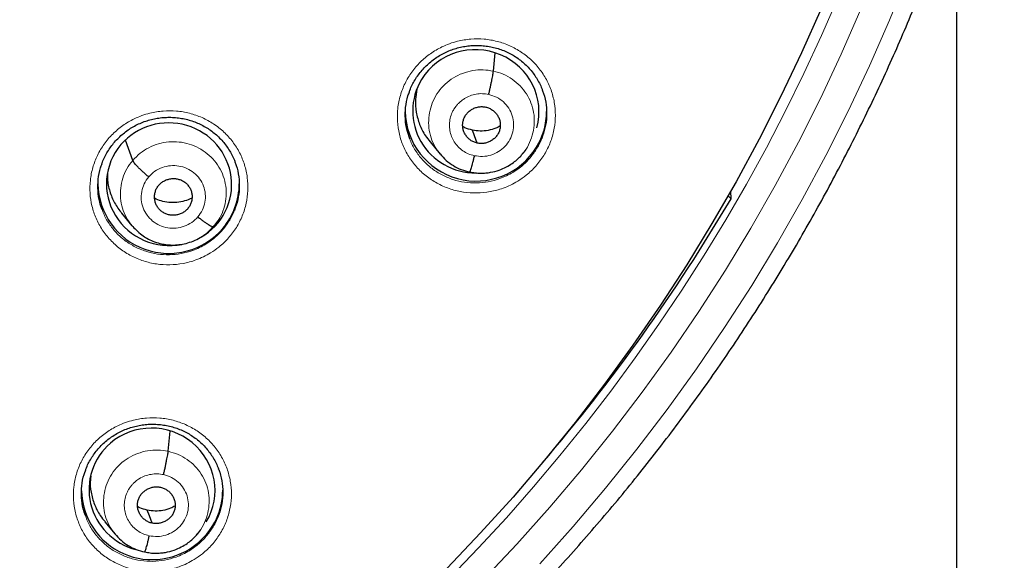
# Model space of a CAD drawing. Header units: millimetres. Extents: x 8 to 2236, y 12 to 2208.
# Tile 54 of 165: x 1109 to 1133, y 1847 to 1860. Entities that reach past the tile are written whole.
import ezdxf

# ---------------------------------------------------------------- set-up
doc = ezdxf.new("R2010")
doc.units = ezdxf.units.MM

msp = doc.modelspace()

# ---------------------------------------------------------------- linework, layer by layer
at = {"color": 7, "linetype": 'Continuous', "lineweight": 30}
for p, q in [((1131.968, 1718.676), (1131.968, 1862.978)), ((1120.822, 1858.691), (1120.862, 1859.133)), ((1112.149, 1856.541), (1111.978, 1857.028)), ((1119.298, 1856.985), (1119.545, 1856.688)), ((1121.523, 1856.696), (1121.599, 1856.789)), ((1121.526, 1856.708), (1121.518, 1856.7)), ((1126.537, 1855.62), (1126.53, 1855.801)), ((1126.466, 1855.688), (1126.537, 1855.62)), ((1111.881, 1855.27), (1112.129, 1854.97)), ((1114.121, 1854.979), (1114.206, 1855.083)), ((1114.084, 1854.949), (1114.152, 1855.018)), ((1114.146, 1855.02), (1114.1, 1854.954)), ((1113.002, 1849.54), (1113.046, 1850.027)), ((1111.477, 1847.843), (1111.724, 1847.545)), ((1113.707, 1847.562), (1113.7, 1847.553)), ((1113.704, 1847.549), (1113.78, 1847.642))]:
    msp.add_line(p, q, dxfattribs=at)
at = {"color": 252, "linetype": 'Continuous', "lineweight": 0, "flags": 128}
for points in [[(1121.939, 1846.832), (1122.742, 1847.731), (1123.521, 1848.65), (1124.275, 1849.589), (1125.004, 1850.547), (1125.707, 1851.523), (1126.384, 1852.518), (1127.034, 1853.529), (1127.656, 1854.556), (1128.251, 1855.6), (1128.819, 1856.658), (1129.357, 1857.73), (1129.867, 1858.816), (1130.348, 1859.914), (1130.799, 1861.025)], [(1129.663, 1860.183), (1129.19, 1859.102), (1128.688, 1858.033), (1128.158, 1856.978), (1127.6, 1855.937), (1127.014, 1854.91), (1126.402, 1853.899), (1125.762, 1852.904), (1125.096, 1851.925), (1124.404, 1850.965), (1123.687, 1850.022), (1122.945, 1849.098), (1122.179, 1848.193), (1121.388, 1847.309), (1120.575, 1846.445)]]:
    msp.add_lwpolyline(points, dxfattribs=at)
at = {"color": 7, "linetype": 'Continuous', "lineweight": 30, "flags": 128}
for points in [[(1128.704, 1860.192), (1128.235, 1859.132), (1127.737, 1858.084), (1127.211, 1857.049), (1126.658, 1856.028), (1126.078, 1855.021), (1125.471, 1854.03), (1124.838, 1853.055), (1124.179, 1852.096), (1123.495, 1851.155), (1122.786, 1850.231), (1122.053, 1849.326), (1121.296, 1848.44), (1120.515, 1847.574), (1119.712, 1846.728)], [(1120.434, 1856.958), (1120.368, 1857.133), (1120.317, 1857.27)], [(1112.614, 1847.81), (1112.548, 1847.986), (1112.497, 1848.124)]]:
    msp.add_lwpolyline(points, dxfattribs=at)
at = {"color": 7, "linetype": 'Continuous', "lineweight": 30}
for centre, radius, start, end in [((1087.205, 1877.398), 23.103, 180.8483, 359.1517), ((1120.406, 1857.749), 1.704, 181, 328.5428), ((1120.456, 1857.72), 1.646, 328.482, 359.9664), ((1113.014, 1856.006), 1.703, 180.9738, 319.7043), ((1113.061, 1855.979), 1.65, 319.3768, 359.9354), ((1088.263, 1878.138), 44.407, 319.4273, 329.5299), ((1112.616, 1848.636), 1.703, 181.5809, 310.8369), ((1112.658, 1848.611), 1.656, 310.3064, 359.8869)]:
    msp.add_arc(centre, radius, start, end, dxfattribs=at)
at = {"color": 252, "linetype": 'Continuous', "lineweight": 0}
for centre, radius, start, end in [((1087.205, 1877.428), 23.123, 184.3344, 355.9199), ((1087.708, 1878.029), 44.972, 269.5605, 351.3998)]:
    msp.add_arc(centre, radius, start, end, dxfattribs=at)
at = {"color": 7, "linetype": 'Continuous', "lineweight": 30}
for centre, major_axis, ratio, start_param, end_param in [((1120.4, 1857.721), (1.503, -0.224), 0.977136, 6.166131, 9.031536), ((1120.4, 1857.721), (1.503, -0.224), 0.977136, 2.748351, 4.861166), ((1113.022, 1855.968), (1.492, -0.207), 0.979923, 5.380416, 8.864414), ((1113.022, 1855.968), (1.492, -0.207), 0.979923, 2.581229, 5.054969), ((1112.612, 1848.61), (1.485, -0.307), 0.981135, 5.952155, 8.773585), ((1112.612, 1848.61), (1.485, -0.307), 0.981135, 2.4904, 4.653252)]:
    msp.add_ellipse(centre, major_axis=major_axis, ratio=ratio, start_param=start_param, end_param=end_param, dxfattribs=at)
for points, knots in [([(1084.94, 1852.142), (1085, 1852.136), (1085.249, 1852.113), (1085.686, 1852.085), (1086.253, 1852.057), (1086.82, 1852.042), (1087.387, 1852.04), (1087.954, 1852.05), (1088.521, 1852.073), (1089.087, 1852.108), (1089.652, 1852.155), (1090.216, 1852.215), (1090.779, 1852.287), (1091.34, 1852.371), (1091.898, 1852.468), (1092.455, 1852.577), (1093.008, 1852.698), (1093.559, 1852.831), (1094.107, 1852.976), (1094.651, 1853.133), (1095.192, 1853.302), (1095.728, 1853.483), (1096.261, 1853.675), (1096.788, 1853.879), (1097.312, 1854.094), (1097.83, 1854.321), (1098.343, 1854.559), (1098.85, 1854.809), (1099.351, 1855.069), (1099.847, 1855.34), (1100.336, 1855.622), (1100.819, 1855.915), (1101.295, 1856.218), (1101.764, 1856.532), (1102.225, 1856.855), (1102.68, 1857.189), (1103.126, 1857.533), (1103.565, 1857.886), (1103.995, 1858.249), (1104.417, 1858.621), (1104.831, 1859.002), (1105.236, 1859.392), (1105.632, 1859.791), (1106.019, 1860.199), (1106.396, 1860.615), (1106.764, 1861.039), (1107.123, 1861.471), (1107.471, 1861.91), (1107.809, 1862.357), (1108.137, 1862.812), (1108.455, 1863.274), (1108.762, 1863.742), (1109.059, 1864.217), (1109.344, 1864.698), (1109.619, 1865.186), (1109.882, 1865.679), (1110.135, 1866.178), (1110.375, 1866.683), (1110.605, 1867.192), (1110.823, 1867.707), (1111.029, 1868.226), (1111.223, 1868.749), (1111.405, 1869.277), (1111.576, 1869.808), (1111.734, 1870.343), (1111.88, 1870.881), (1112.014, 1871.423), (1112.135, 1871.967), (1112.244, 1872.514), (1112.323, 1872.951), (1112.361, 1873.207), (1112.372, 1873.279)], [0, 0, 0, 0, 0.0047341, 0.0195089, 0.0342838, 0.0490587, 0.0638337, 0.0786087, 0.0933837, 0.1081587, 0.1229337, 0.1377087, 0.1524835, 0.1672583, 0.1820331, 0.1968077, 0.2115822, 0.2263565, 0.2411307, 0.2559048, 0.2706787, 0.2854523, 0.3002258, 0.3149991, 0.3297721, 0.3445449, 0.3593174, 0.3740896, 0.3888616, 0.4036332, 0.4184046, 0.4331756, 0.4479463, 0.4627167, 0.4774867, 0.4922564, 0.5070257, 0.5217946, 0.5365632, 0.5513313, 0.5660991, 0.5808665, 0.5956335, 0.6104001, 0.6251663, 0.639932, 0.6546974, 0.6694624, 0.684227, 0.6989911, 0.7137549, 0.7285183, 0.7432812, 0.7580438, 0.772806, 0.7875679, 0.8023293, 0.8170905, 0.8318512, 0.8466117, 0.8613718, 0.8761316, 0.8908911, 0.9056503, 0.9204092, 0.9351679, 0.9499264, 0.9646846, 0.9794426, 0.9942004, 1, 1, 1, 1]), ([(1079.685, 1831.972), (1079.913, 1831.935), (1080.394, 1831.859), (1081.131, 1831.757), (1081.895, 1831.662), (1082.661, 1831.58), (1083.428, 1831.511), (1084.196, 1831.454), (1084.965, 1831.409), (1085.735, 1831.376), (1086.505, 1831.356), (1087.275, 1831.349), (1088.046, 1831.354), (1088.816, 1831.371), (1089.586, 1831.4), (1090.355, 1831.442), (1091.123, 1831.497), (1091.89, 1831.563), (1092.657, 1831.642), (1093.421, 1831.734), (1094.184, 1831.837), (1094.946, 1831.953), (1095.705, 1832.081), (1096.462, 1832.222), (1097.217, 1832.374), (1097.968, 1832.539), (1098.717, 1832.716), (1099.463, 1832.904), (1100.206, 1833.105), (1100.945, 1833.318), (1101.681, 1833.542), (1102.413, 1833.779), (1103.141, 1834.027), (1103.864, 1834.287), (1104.583, 1834.558), (1105.298, 1834.841), (1106.007, 1835.135), (1106.712, 1835.441), (1107.411, 1835.758), (1108.105, 1836.086), (1108.794, 1836.426), (1109.476, 1836.776), (1110.153, 1837.138), (1110.824, 1837.51), (1111.488, 1837.893), (1112.146, 1838.286), (1112.797, 1838.691), (1113.442, 1839.105), (1114.079, 1839.53), (1114.709, 1839.965), (1115.332, 1840.41), (1115.947, 1840.865), (1116.555, 1841.33), (1117.154, 1841.805), (1117.746, 1842.289), (1118.33, 1842.783), (1118.905, 1843.286), (1119.472, 1843.798), (1120.03, 1844.32), (1120.579, 1844.85), (1121.12, 1845.389), (1121.651, 1845.936), (1122.173, 1846.492), (1122.686, 1847.057), (1123.189, 1847.629), (1123.683, 1848.21), (1124.167, 1848.798), (1124.641, 1849.395), (1125.105, 1849.998), (1125.559, 1850.609), (1126.003, 1851.228), (1126.436, 1851.853), (1126.858, 1852.485), (1127.271, 1853.124), (1127.672, 1853.77), (1128.063, 1854.422), (1128.442, 1855.08), (1128.811, 1855.744), (1129.168, 1856.414), (1129.514, 1857.09), (1129.849, 1857.771), (1130.173, 1858.457), (1130.485, 1859.149), (1130.785, 1859.845), (1131.074, 1860.546), (1131.351, 1861.252), (1131.616, 1861.962), (1131.869, 1862.677), (1132.11, 1863.395), (1132.34, 1864.117), (1132.557, 1864.842), (1132.762, 1865.572), (1132.947, 1866.272), (1133.058, 1866.73), (1133.11, 1866.944)], [0, 0, 0, 0, 0.009788, 0.020686, 0.031584, 0.042482, 0.05338, 0.064278, 0.075177, 0.086075, 0.096973, 0.107871, 0.118769, 0.129667, 0.140565, 0.151463, 0.162362, 0.17326, 0.184158, 0.195056, 0.205954, 0.216852, 0.22775, 0.238648, 0.249546, 0.260444, 0.271342, 0.28224, 0.293138, 0.304036, 0.314934, 0.325832, 0.33673, 0.347628, 0.358526, 0.369423, 0.380321, 0.391219, 0.402117, 0.413014, 0.423912, 0.434809, 0.445707, 0.456605, 0.467502, 0.478399, 0.489297, 0.500194, 0.511091, 0.521989, 0.532886, 0.543783, 0.55468, 0.565577, 0.576474, 0.587371, 0.598268, 0.609165, 0.620062, 0.630959, 0.641855, 0.652752, 0.663649, 0.674545, 0.685442, 0.696338, 0.707234, 0.718131, 0.729027, 0.739923, 0.750819, 0.761716, 0.772612, 0.783508, 0.794404, 0.8053, 0.816196, 0.827091, 0.837987, 0.848883, 0.859779, 0.870674, 0.88157, 0.892465, 0.903361, 0.914256, 0.925152, 0.936047, 0.946943, 0.957838, 0.968733, 0.979629, 0.990524, 1, 1, 1, 1]), ([(1118.801, 1858.191), (1118.805, 1858.203), (1118.824, 1858.26), (1118.869, 1858.357), (1118.937, 1858.482), (1119.016, 1858.601), (1119.106, 1858.714), (1119.206, 1858.819), (1119.315, 1858.917), (1119.432, 1859.005), (1119.556, 1859.083), (1119.686, 1859.15), (1119.821, 1859.206), (1119.959, 1859.25), (1120.101, 1859.282), (1120.245, 1859.302), (1120.391, 1859.311), (1120.538, 1859.307), (1120.685, 1859.291), (1120.829, 1859.263), (1120.969, 1859.223), (1121.105, 1859.172), (1121.234, 1859.11), (1121.357, 1859.037), (1121.473, 1858.953), (1121.583, 1858.86), (1121.684, 1858.757), (1121.777, 1858.646), (1121.859, 1858.527), (1121.929, 1858.403), (1121.976, 1858.305), (1121.995, 1858.249), (1121.999, 1858.237)], [0, 0, 0, 0, 0.009243, 0.044127, 0.078628, 0.113235, 0.148118, 0.183224, 0.218481, 0.253799, 0.289052, 0.324156, 0.359048, 0.393638, 0.428194, 0.463052, 0.498157, 0.533434, 0.568797, 0.60413, 0.639352, 0.674408, 0.709179, 0.743714, 0.778573, 0.813754, 0.849166, 0.884691, 0.920177, 0.955482, 0.990504, 1, 1, 1, 1]), ([(1120.71, 1858.128), (1120.717, 1858.157), (1120.73, 1858.216), (1120.75, 1858.305), (1120.769, 1858.391), (1120.785, 1858.472), (1120.8, 1858.546), (1120.811, 1858.608), (1120.819, 1858.658), (1120.821, 1858.68), (1120.822, 1858.691)], [0, 0, 0, 0, 0.124703, 0.249678, 0.374849, 0.499937, 0.624883, 0.74994, 0.875044, 1, 1, 1, 1]), ([(1118.813, 1857.062), (1118.789, 1857.128), (1118.732, 1857.282), (1118.698, 1857.539), (1118.706, 1857.818), (1118.743, 1858.039), (1118.792, 1858.159), (1118.806, 1858.192)], [0, 0, 0, 0, 0.184183, 0.42538, 0.666574, 0.907674, 1, 1, 1, 1]), ([(1118.983, 1858.255), (1118.969, 1858.172), (1118.937, 1857.989), (1118.959, 1857.699), (1119.04, 1857.406), (1119.157, 1857.163), (1119.263, 1857.037), (1119.304, 1856.989)], [0, 0, 0, 0, 0.186053, 0.411215, 0.636492, 0.861961, 1, 1, 1, 1]), ([(1121.995, 1858.238), (1122.007, 1858.209), (1122.056, 1858.094), (1122.096, 1857.878), (1122.108, 1857.6), (1122.074, 1857.325), (1122.014, 1857.154), (1121.984, 1857.07)], [0, 0, 0, 0, 0.079655, 0.313204, 0.546483, 0.77976, 1, 1, 1, 1]), ([(1120.434, 1856.958), (1120.405, 1856.966), (1120.348, 1856.981), (1120.272, 1857.027), (1120.205, 1857.085), (1120.151, 1857.154), (1120.11, 1857.231), (1120.086, 1857.315), (1120.08, 1857.402), (1120.092, 1857.488), (1120.12, 1857.571), (1120.164, 1857.647), (1120.224, 1857.713), (1120.295, 1857.766), (1120.375, 1857.806), (1120.461, 1857.83), (1120.55, 1857.839), (1120.609, 1857.83), (1120.638, 1857.825)], [0, 0, 0, 0, 0.062619, 0.125107, 0.187772, 0.250507, 0.313071, 0.375358, 0.437616, 0.50001, 0.5624, 0.624652, 0.686933, 0.749494, 0.81223, 0.874896, 0.937384, 1, 1, 1, 1]), ([(1120.638, 1857.825), (1120.667, 1857.817), (1120.724, 1857.801), (1120.8, 1857.756), (1120.867, 1857.698), (1120.921, 1857.629), (1120.962, 1857.551), (1120.986, 1857.467), (1120.992, 1857.38), (1120.98, 1857.294), (1120.952, 1857.211), (1120.908, 1857.135), (1120.848, 1857.07), (1120.777, 1857.017), (1120.697, 1856.977), (1120.611, 1856.952), (1120.522, 1856.943), (1120.463, 1856.953), (1120.434, 1856.958)], [0, 0, 0, 0, 0.062618, 0.125106, 0.187771, 0.250507, 0.31307, 0.375357, 0.437615, 0.500009, 0.5624, 0.624651, 0.686933, 0.749494, 0.81223, 0.874896, 0.937383, 1, 1, 1, 1]), ([(1111.409, 1856.464), (1111.413, 1856.475), (1111.431, 1856.53), (1111.475, 1856.627), (1111.543, 1856.752), (1111.622, 1856.871), (1111.711, 1856.983), (1111.811, 1857.089), (1111.919, 1857.186), (1112.036, 1857.275), (1112.16, 1857.353), (1112.29, 1857.42), (1112.425, 1857.476), (1112.563, 1857.52), (1112.704, 1857.552), (1112.848, 1857.572), (1112.995, 1857.581), (1113.142, 1857.577), (1113.288, 1857.561), (1113.433, 1857.533), (1113.573, 1857.494), (1113.709, 1857.442), (1113.838, 1857.38), (1113.962, 1857.307), (1114.078, 1857.224), (1114.188, 1857.131), (1114.29, 1857.028), (1114.382, 1856.917), (1114.465, 1856.799), (1114.535, 1856.674), (1114.583, 1856.576), (1114.603, 1856.517), (1114.608, 1856.504)], [0, 0, 0, 0, 0.008295, 0.043209, 0.077739, 0.112374, 0.147282, 0.18241, 0.217687, 0.253018, 0.288279, 0.323387, 0.35828, 0.392867, 0.427411, 0.462257, 0.497349, 0.532612, 0.567958, 0.603271, 0.638469, 0.673498, 0.708238, 0.742746, 0.777582, 0.812745, 0.848141, 0.883656, 0.919134, 0.954435, 0.989454, 1, 1, 1, 1]), ([(1120.317, 1857.27), (1120.254, 1857.285), (1120.173, 1857.305), (1120.103, 1857.348), (1120.086, 1857.357)], [0, 0, 0, 0, 0.767036, 1, 1, 1, 1]), ([(1120.988, 1857.37), (1120.952, 1857.351), (1120.86, 1857.302), (1120.697, 1857.26), (1120.505, 1857.239), (1120.38, 1857.26), (1120.317, 1857.27)], [0, 0, 0, 0, 0.174454, 0.44997, 0.7247, 1, 1, 1, 1]), ([(1112.533, 1856.144), (1112.51, 1856.163), (1112.463, 1856.202), (1112.396, 1856.262), (1112.332, 1856.321), (1112.275, 1856.378), (1112.227, 1856.43), (1112.189, 1856.475), (1112.161, 1856.514), (1112.153, 1856.532), (1112.149, 1856.541)], [0, 0, 0, 0, 0.12625, 0.251673, 0.376521, 0.500853, 0.624926, 0.749303, 0.874267, 1, 1, 1, 1]), ([(1114.603, 1856.506), (1114.615, 1856.478), (1114.664, 1856.364), (1114.704, 1856.15), (1114.717, 1855.871), (1114.684, 1855.596), (1114.623, 1855.422), (1114.593, 1855.338)], [0, 0, 0, 0, 0.075958, 0.309547, 0.542862, 0.776176, 1, 1, 1, 1]), ([(1119.54, 1856.696), (1119.588, 1856.643), (1119.683, 1856.537), (1119.857, 1856.412), (1120.048, 1856.315), (1120.186, 1856.281), (1120.255, 1856.264)], [0, 0, 0, 0, 0.25114, 0.501535, 0.750954, 1, 1, 1, 1]), ([(1120.255, 1856.265), (1120.299, 1856.256), (1120.385, 1856.239), (1120.514, 1856.232), (1120.637, 1856.237), (1120.786, 1856.257), (1120.955, 1856.301), (1121.129, 1856.377), (1121.271, 1856.463), (1121.382, 1856.55), (1121.467, 1856.631), (1121.512, 1856.684), (1121.532, 1856.707)], [0, 0, 0, 0, 0.095169, 0.185668, 0.271751, 0.353526, 0.504114, 0.637553, 0.753774, 0.852842, 0.93486, 1, 1, 1, 1]), ([(1120.362, 1856.655), (1120.356, 1856.626), (1120.342, 1856.569), (1120.322, 1856.49), (1120.304, 1856.421), (1120.287, 1856.361), (1120.273, 1856.314), (1120.262, 1856.28), (1120.258, 1856.271), (1120.255, 1856.266)], [0, 0, 0, 0, 0.146251, 0.291905, 0.437864, 0.584196, 0.730545, 0.876547, 1, 1, 1, 1]), ([(1111.416, 1855.356), (1111.394, 1855.414), (1111.34, 1855.561), (1111.307, 1855.809), (1111.314, 1856.088), (1111.351, 1856.31), (1111.4, 1856.431), (1111.414, 1856.465)], [0, 0, 0, 0, 0.165708, 0.411587, 0.657464, 0.903166, 1, 1, 1, 1]), ([(1111.541, 1856.227), (1111.539, 1856.184), (1111.534, 1856.038), (1111.59, 1855.795), (1111.701, 1855.512), (1111.822, 1855.35), (1111.882, 1855.27)], [0, 0, 0, 0, 0.126485, 0.420237, 0.713743, 1, 1, 1, 1]), ([(1112.776, 1855.946), (1112.796, 1855.968), (1112.837, 1856.01), (1112.914, 1856.056), (1112.997, 1856.088), (1113.085, 1856.105), (1113.175, 1856.105), (1113.262, 1856.088), (1113.344, 1856.055), (1113.417, 1856.006), (1113.48, 1855.944), (1113.529, 1855.871), (1113.561, 1855.79), (1113.577, 1855.705), (1113.576, 1855.617), (1113.559, 1855.531), (1113.526, 1855.45), (1113.49, 1855.403), (1113.472, 1855.379)], [0, 0, 0, 0, 0.062616, 0.12509, 0.187745, 0.250478, 0.313046, 0.375342, 0.437604, 0.499999, 0.562395, 0.624657, 0.686952, 0.749521, 0.812255, 0.874909, 0.937384, 1, 1, 1, 1]), ([(1113.472, 1855.379), (1113.452, 1855.358), (1113.411, 1855.316), (1113.335, 1855.269), (1113.251, 1855.237), (1113.163, 1855.221), (1113.074, 1855.221), (1112.986, 1855.237), (1112.905, 1855.271), (1112.831, 1855.32), (1112.769, 1855.382), (1112.72, 1855.454), (1112.688, 1855.535), (1112.672, 1855.621), (1112.672, 1855.708), (1112.69, 1855.794), (1112.723, 1855.876), (1112.758, 1855.923), (1112.776, 1855.946)], [0, 0, 0, 0, 0.062616, 0.125091, 0.187745, 0.250479, 0.313048, 0.375343, 0.437605, 0.500001, 0.562396, 0.624658, 0.686954, 0.749522, 0.812255, 0.87491, 0.937384, 1, 1, 1, 1]), ([(1113.573, 1855.633), (1113.515, 1855.608), (1113.398, 1855.558), (1113.208, 1855.524), (1113.017, 1855.524), (1112.834, 1855.556), (1112.726, 1855.606), (1112.675, 1855.629)], [0, 0, 0, 0, 0.204685, 0.40983, 0.614436, 0.818147, 1, 1, 1, 1]), ([(1113.716, 1855.182), (1113.739, 1855.163), (1113.786, 1855.125), (1113.853, 1855.075), (1113.916, 1855.032), (1113.973, 1854.996), (1114.021, 1854.969), (1114.06, 1854.952), (1114.076, 1854.95), (1114.084, 1854.949)], [0, 0, 0, 0, 0.141667, 0.284298, 0.427743, 0.571516, 0.715251, 0.858857, 1, 1, 1, 1]), ([(1112.13, 1854.976), (1112.162, 1854.939), (1112.235, 1854.855), (1112.357, 1854.752), (1112.493, 1854.663), (1112.638, 1854.593), (1112.791, 1854.543), (1112.947, 1854.513), (1113.1, 1854.502), (1113.264, 1854.51), (1113.434, 1854.542), (1113.607, 1854.598), (1113.778, 1854.683), (1113.944, 1854.797), (1114.037, 1854.897), (1114.085, 1854.949)], [0, 0, 0, 0, 0.066172, 0.148989, 0.213451, 0.285354, 0.364812, 0.429388, 0.498178, 0.571173, 0.648424, 0.729916, 0.815603, 0.905519, 1, 1, 1, 1]), ([(1111.012, 1849.08), (1111.016, 1849.091), (1111.034, 1849.147), (1111.078, 1849.243), (1111.146, 1849.368), (1111.225, 1849.486), (1111.314, 1849.598), (1111.414, 1849.704), (1111.522, 1849.801), (1111.639, 1849.889), (1111.763, 1849.967), (1111.893, 1850.034), (1112.028, 1850.09), (1112.166, 1850.133), (1112.307, 1850.165), (1112.451, 1850.186), (1112.597, 1850.194), (1112.744, 1850.19), (1112.891, 1850.175), (1113.035, 1850.147), (1113.176, 1850.107), (1113.311, 1850.056), (1113.441, 1849.994), (1113.564, 1849.921), (1113.68, 1849.838), (1113.79, 1849.745), (1113.892, 1849.643), (1113.984, 1849.532), (1114.067, 1849.414), (1114.138, 1849.29), (1114.186, 1849.191), (1114.206, 1849.132), (1114.211, 1849.118)], [0, 0, 0, 0, 0.008514, 0.043413, 0.077922, 0.112528, 0.147406, 0.182504, 0.217747, 0.25304, 0.28826, 0.323322, 0.358165, 0.3927, 0.427189, 0.461981, 0.497021, 0.532235, 0.567536, 0.60281, 0.63797, 0.672965, 0.707678, 0.74216, 0.776968, 0.812106, 0.847483, 0.882982, 0.918454, 0.953754, 0.988778, 1, 1, 1, 1]), ([(1112.89, 1848.978), (1112.896, 1849.007), (1112.91, 1849.065), (1112.93, 1849.154), (1112.948, 1849.24), (1112.965, 1849.322), (1112.979, 1849.395), (1112.991, 1849.457), (1112.999, 1849.507), (1113.001, 1849.529), (1113.002, 1849.54)], [0, 0, 0, 0, 0.1252, 0.25033, 0.375403, 0.500241, 0.624891, 0.749726, 0.874791, 1, 1, 1, 1]), ([(1111.011, 1847.998), (1110.992, 1848.05), (1110.941, 1848.189), (1110.91, 1848.429), (1110.917, 1848.707), (1110.954, 1848.928), (1111.003, 1849.048), (1111.017, 1849.081)], [0, 0, 0, 0, 0.149837, 0.401151, 0.652463, 0.903427, 1, 1, 1, 1]), ([(1111.142, 1848.952), (1111.137, 1848.921), (1111.116, 1848.79), (1111.14, 1848.554), (1111.22, 1848.261), (1111.336, 1848.019), (1111.442, 1847.894), (1111.482, 1847.847)], [0, 0, 0, 0, 0.078471, 0.333976, 0.589607, 0.845454, 1, 1, 1, 1]), ([(1114.207, 1849.12), (1114.219, 1849.092), (1114.267, 1848.978), (1114.307, 1848.764), (1114.32, 1848.486), (1114.286, 1848.213), (1114.226, 1848.041), (1114.196, 1847.958)], [0, 0, 0, 0, 0.076669, 0.311076, 0.545064, 0.77905, 1, 1, 1, 1]), ([(1112.614, 1847.81), (1112.585, 1847.818), (1112.528, 1847.834), (1112.452, 1847.88), (1112.385, 1847.938), (1112.331, 1848.007), (1112.29, 1848.084), (1112.266, 1848.168), (1112.26, 1848.255), (1112.272, 1848.341), (1112.3, 1848.423), (1112.344, 1848.499), (1112.404, 1848.564), (1112.475, 1848.617), (1112.555, 1848.657), (1112.641, 1848.681), (1112.73, 1848.69), (1112.789, 1848.681), (1112.818, 1848.676)], [0, 0, 0, 0, 0.0626192, 0.1251032, 0.1877646, 0.2504995, 0.3130656, 0.375358, 0.4376207, 0.5000163, 0.5624068, 0.6246579, 0.6869408, 0.7495032, 0.8122388, 0.8749019, 0.9373849, 1, 1, 1, 1]), ([(1112.818, 1848.676), (1112.847, 1848.668), (1112.904, 1848.652), (1112.98, 1848.606), (1113.047, 1848.549), (1113.101, 1848.48), (1113.142, 1848.402), (1113.166, 1848.318), (1113.172, 1848.232), (1113.16, 1848.145), (1113.132, 1848.063), (1113.088, 1847.987), (1113.028, 1847.922), (1112.957, 1847.869), (1112.877, 1847.829), (1112.791, 1847.805), (1112.702, 1847.796), (1112.643, 1847.806), (1112.614, 1847.81)], [0, 0, 0, 0, 0.062618, 0.125102, 0.187764, 0.250499, 0.313065, 0.375357, 0.437619, 0.500015, 0.562406, 0.624658, 0.686941, 0.749503, 0.812239, 0.874901, 0.937384, 1, 1, 1, 1]), ([(1112.497, 1848.124), (1112.434, 1848.139), (1112.353, 1848.159), (1112.282, 1848.202), (1112.266, 1848.212)], [0, 0, 0, 0, 0.766745, 1, 1, 1, 1]), ([(1113.168, 1848.223), (1113.132, 1848.204), (1113.04, 1848.156), (1112.877, 1848.113), (1112.685, 1848.093), (1112.56, 1848.114), (1112.497, 1848.124)], [0, 0, 0, 0, 0.174614, 0.450076, 0.724747, 1, 1, 1, 1]), ([(1111.719, 1847.553), (1111.767, 1847.499), (1111.862, 1847.393), (1112.037, 1847.268), (1112.228, 1847.17), (1112.366, 1847.136), (1112.435, 1847.119)], [0, 0, 0, 0, 0.25104, 0.5014, 0.750849, 1, 1, 1, 1]), ([(1112.435, 1847.12), (1112.479, 1847.111), (1112.565, 1847.093), (1112.694, 1847.086), (1112.817, 1847.091), (1112.967, 1847.111), (1113.135, 1847.155), (1113.31, 1847.231), (1113.452, 1847.316), (1113.563, 1847.403), (1113.648, 1847.484), (1113.693, 1847.537), (1113.713, 1847.561)], [0, 0, 0, 0, 0.095124, 0.185585, 0.271636, 0.353385, 0.503941, 0.637371, 0.753606, 0.852709, 0.934784, 1, 1, 1, 1]), ([(1112.542, 1847.508), (1112.535, 1847.48), (1112.522, 1847.422), (1112.502, 1847.344), (1112.484, 1847.275), (1112.467, 1847.216), (1112.453, 1847.169), (1112.442, 1847.135), (1112.437, 1847.125), (1112.435, 1847.121)], [0, 0, 0, 0, 0.145718, 0.291223, 0.437309, 0.583925, 0.73059, 0.876814, 1, 1, 1, 1])]:
    msp.add_open_spline(points, degree=3, knots=knots, dxfattribs=at)
at = {"color": 252, "linetype": 'Continuous', "lineweight": 0}
for points, knots in [([(1121.408, 1856.042), (1121.477, 1856.088), (1121.635, 1856.193), (1121.848, 1856.399), (1122.04, 1856.653), (1122.184, 1856.935), (1122.279, 1857.235), (1122.32, 1857.546), (1122.308, 1857.859), (1122.241, 1858.165), (1122.124, 1858.456), (1121.957, 1858.722), (1121.747, 1858.958), (1121.498, 1859.155), (1121.219, 1859.309), (1120.916, 1859.414), (1120.6, 1859.468), (1120.277, 1859.469), (1119.998, 1859.424), (1119.767, 1859.354), (1119.545, 1859.26), (1119.303, 1859.117), (1119.058, 1858.913), (1118.852, 1858.67), (1118.689, 1858.398), (1118.576, 1858.104), (1118.514, 1857.796), (1118.507, 1857.482), (1118.552, 1857.172), (1118.651, 1856.875), (1118.799, 1856.598), (1118.994, 1856.351), (1119.229, 1856.138), (1119.498, 1855.968), (1119.792, 1855.843), (1120.105, 1855.77), (1120.426, 1855.749), (1120.747, 1855.781), (1121.018, 1855.854), (1121.238, 1855.945), (1121.351, 1856.009), (1121.408, 1856.042)], [0, 0, 0, 0, 0.020989, 0.0478, 0.07461, 0.10139, 0.128169, 0.154947, 0.181725, 0.20853, 0.235335, 0.262185, 0.289036, 0.315929, 0.342822, 0.369738, 0.396653, 0.42356, 0.450466, 0.467312, 0.484158, 0.510948, 0.537739, 0.56453, 0.591321, 0.618097, 0.644872, 0.671656, 0.698439, 0.725257, 0.752076, 0.778941, 0.805805, 0.832709, 0.859612, 0.886528, 0.913444, 0.940342, 0.967239, 0.98362, 1, 1, 1, 1]), ([(1119.555, 1856.685), (1119.521, 1856.725), (1119.433, 1856.828), (1119.339, 1857.024), (1119.273, 1857.26), (1119.258, 1857.505), (1119.291, 1857.748), (1119.37, 1857.982), (1119.493, 1858.196), (1119.658, 1858.383), (1119.857, 1858.534), (1120.082, 1858.644), (1120.325, 1858.709), (1120.576, 1858.732), (1120.74, 1858.704), (1120.822, 1858.691)], [0, 0, 0, 0, 0.051202, 0.130285, 0.209301, 0.288277, 0.367357, 0.446435, 0.525406, 0.604421, 0.683504, 0.762597, 0.841719, 0.920809, 1, 1, 1, 1]), ([(1120.822, 1858.691), (1120.903, 1858.669), (1121.063, 1858.625), (1121.28, 1858.5), (1121.469, 1858.341), (1121.623, 1858.147), (1121.734, 1857.928), (1121.799, 1857.692), (1121.814, 1857.447), (1121.781, 1857.203), (1121.7, 1856.972), (1121.613, 1856.803), (1121.542, 1856.725), (1121.526, 1856.708)], [0, 0, 0, 0, 0.0974166, 0.1947054, 0.292035, 0.3893293, 0.4866123, 0.583812, 0.6809621, 0.7782407, 0.8755171, 0.9726629, 1, 1, 1, 1]), ([(1120.362, 1856.655), (1120.314, 1856.668), (1120.216, 1856.694), (1120.085, 1856.77), (1119.971, 1856.867), (1119.878, 1856.984), (1119.811, 1857.116), (1119.772, 1857.26), (1119.762, 1857.408), (1119.779, 1857.557), (1119.819, 1857.679), (1119.858, 1857.752), (1119.879, 1857.785), (1119.888, 1857.799), (1119.898, 1857.812), (1119.905, 1857.821), (1119.91, 1857.829), (1119.919, 1857.84), (1119.942, 1857.87), (1119.984, 1857.917), (1120.038, 1857.966), (1120.087, 1858.003), (1120.157, 1858.049), (1120.261, 1858.1), (1120.408, 1858.14), (1120.56, 1858.154), (1120.66, 1858.136), (1120.71, 1858.128)], [0, 0, 0, 0, 0.062593, 0.124975, 0.187335, 0.249628, 0.311864, 0.37427, 0.436886, 0.499535, 0.562183, 0.597225, 0.604108, 0.610989, 0.617868, 0.624744, 0.625379, 0.629906, 0.642055, 0.673377, 0.707916, 0.73262, 0.749883, 0.812382, 0.874899, 0.937374, 1, 1, 1, 1]), ([(1120.71, 1858.128), (1120.774, 1858.109), (1120.903, 1858.07), (1121.068, 1857.953), (1121.198, 1857.801), (1121.283, 1857.62), (1121.316, 1857.423), (1121.297, 1857.225), (1121.226, 1857.037), (1121.107, 1856.874), (1120.95, 1856.746), (1120.764, 1856.663), (1120.563, 1856.626), (1120.429, 1856.645), (1120.362, 1856.655)], [0, 0, 0, 0, 0.0833347, 0.1666661, 0.2499988, 0.3333293, 0.4166641, 0.5000012, 0.5833349, 0.6666733, 0.7500026, 0.8333345, 0.9166652, 1, 1, 1, 1]), ([(1114.022, 1854.315), (1114.09, 1854.361), (1114.247, 1854.465), (1114.458, 1854.671), (1114.649, 1854.924), (1114.792, 1855.206), (1114.886, 1855.507), (1114.926, 1855.818), (1114.913, 1856.131), (1114.846, 1856.437), (1114.727, 1856.727), (1114.56, 1856.994), (1114.349, 1857.229), (1114.099, 1857.426), (1113.82, 1857.579), (1113.516, 1857.684), (1113.2, 1857.738), (1112.877, 1857.738), (1112.599, 1857.693), (1112.368, 1857.623), (1112.147, 1857.529), (1111.905, 1857.386), (1111.661, 1857.182), (1111.455, 1856.939), (1111.293, 1856.667), (1111.181, 1856.373), (1111.12, 1856.065), (1111.113, 1855.751), (1111.16, 1855.442), (1111.26, 1855.144), (1111.409, 1854.868), (1111.605, 1854.62), (1111.84, 1854.408), (1112.11, 1854.238), (1112.405, 1854.114), (1112.718, 1854.041), (1113.039, 1854.02), (1113.36, 1854.053), (1113.631, 1854.126), (1113.851, 1854.218), (1113.965, 1854.283), (1114.022, 1854.315)], [0, 0, 0, 0, 0.0206963, 0.0475019, 0.0743075, 0.1010994, 0.1278914, 0.1546929, 0.1814945, 0.2083248, 0.2351553, 0.2620209, 0.2888867, 0.3157788, 0.3426709, 0.3695691, 0.3964671, 0.423348, 0.4502287, 0.4670331, 0.4838375, 0.5106337, 0.5374298, 0.5642262, 0.5910227, 0.6178151, 0.6446076, 0.6714165, 0.6982255, 0.7250669, 0.7519083, 0.7787839, 0.8056595, 0.832556, 0.8594525, 0.8863476, 0.9132425, 0.9401143, 0.9669859, 0.983493, 1, 1, 1, 1]), ([(1112.149, 1856.541), (1112.206, 1856.601), (1112.32, 1856.721), (1112.533, 1856.854), (1112.766, 1856.947), (1113.013, 1856.994), (1113.264, 1856.992), (1113.509, 1856.943), (1113.739, 1856.846), (1113.945, 1856.708), (1114.122, 1856.535), (1114.26, 1856.332), (1114.354, 1856.105), (1114.401, 1855.864), (1114.398, 1855.619), (1114.345, 1855.379), (1114.263, 1855.174), (1114.179, 1855.064), (1114.146, 1855.02)], [0, 0, 0, 0, 0.063903, 0.127717, 0.191559, 0.255379, 0.31919, 0.382948, 0.446672, 0.51048, 0.574288, 0.638012, 0.70177, 0.765582, 0.829402, 0.893244, 0.957059, 1, 1, 1, 1]), ([(1121.292, 1856.254), (1121.242, 1856.225), (1121.141, 1856.167), (1120.944, 1856.086), (1120.702, 1856.02), (1120.415, 1855.991), (1120.128, 1856.01), (1119.941, 1856.053), (1119.76, 1856.111), (1119.584, 1856.185), (1119.344, 1856.337), (1119.133, 1856.527), (1118.962, 1856.749), (1118.855, 1856.931), (1118.82, 1857.041), (1118.813, 1857.062)], [0, 0, 0, 0, 0.058258, 0.116517, 0.212177, 0.307839, 0.403492, 0.499147, 0.499376, 0.595089, 0.690802, 0.786376, 0.881949, 0.977346, 1, 1, 1, 1]), ([(1121.984, 1857.07), (1121.983, 1857.065), (1121.953, 1856.971), (1121.855, 1856.801), (1121.688, 1856.573), (1121.496, 1856.389), (1121.354, 1856.295), (1121.292, 1856.254)], [0, 0, 0, 0, 0.014544, 0.274824, 0.535405, 0.795986, 1, 1, 1, 1]), ([(1112.13, 1854.97), (1112.082, 1855.034), (1111.986, 1855.164), (1111.895, 1855.391), (1111.848, 1855.631), (1111.851, 1855.876), (1111.903, 1856.116), (1111.998, 1856.345), (1112.099, 1856.476), (1112.149, 1856.541)], [0, 0, 0, 0, 0.139941, 0.283134, 0.426447, 0.569779, 0.713161, 0.856482, 1, 1, 1, 1]), ([(1112.533, 1856.144), (1112.58, 1856.192), (1112.675, 1856.287), (1112.858, 1856.378), (1113.056, 1856.422), (1113.26, 1856.415), (1113.454, 1856.356), (1113.626, 1856.25), (1113.764, 1856.104), (1113.858, 1855.928), (1113.902, 1855.734), (1113.893, 1855.535), (1113.834, 1855.343), (1113.755, 1855.235), (1113.716, 1855.182)], [0, 0, 0, 0, 0.083336, 0.16667, 0.250005, 0.333339, 0.416673, 0.500003, 0.583336, 0.666668, 0.750003, 0.833337, 0.916667, 1, 1, 1, 1]), ([(1113.716, 1855.182), (1113.668, 1855.134), (1113.574, 1855.039), (1113.391, 1854.948), (1113.192, 1854.903), (1112.989, 1854.911), (1112.794, 1854.97), (1112.622, 1855.076), (1112.485, 1855.222), (1112.391, 1855.398), (1112.346, 1855.592), (1112.356, 1855.79), (1112.415, 1855.982), (1112.494, 1856.09), (1112.533, 1856.144)], [0, 0, 0, 0, 0.083333, 0.166663, 0.249997, 0.333332, 0.416664, 0.499997, 0.583327, 0.666661, 0.749995, 0.83333, 0.916664, 1, 1, 1, 1]), ([(1113.908, 1854.527), (1113.857, 1854.498), (1113.755, 1854.44), (1113.558, 1854.358), (1113.316, 1854.292), (1113.029, 1854.263), (1112.742, 1854.281), (1112.555, 1854.324), (1112.374, 1854.383), (1112.198, 1854.457), (1111.957, 1854.608), (1111.746, 1854.798), (1111.573, 1855.019), (1111.462, 1855.209), (1111.425, 1855.327), (1111.416, 1855.356)], [0, 0, 0, 0, 0.058173, 0.116345, 0.211034, 0.305723, 0.400405, 0.495088, 0.495357, 0.590168, 0.68498, 0.779718, 0.874456, 0.969068, 1, 1, 1, 1]), ([(1114.593, 1855.338), (1114.592, 1855.334), (1114.563, 1855.241), (1114.466, 1855.073), (1114.299, 1854.845), (1114.109, 1854.662), (1113.969, 1854.568), (1113.908, 1854.527)], [0, 0, 0, 0, 0.010553, 0.272767, 0.535107, 0.797447, 1, 1, 1, 1]), ([(1113.624, 1846.934), (1113.692, 1846.979), (1113.848, 1847.083), (1114.06, 1847.287), (1114.25, 1847.54), (1114.394, 1847.821), (1114.488, 1848.12), (1114.529, 1848.43), (1114.516, 1848.742), (1114.449, 1849.048), (1114.331, 1849.338), (1114.164, 1849.604), (1113.953, 1849.84), (1113.704, 1850.036), (1113.424, 1850.19), (1113.121, 1850.294), (1112.804, 1850.349), (1112.482, 1850.349), (1112.203, 1850.305), (1111.973, 1850.235), (1111.751, 1850.142), (1111.51, 1850), (1111.265, 1849.795), (1111.059, 1849.554), (1110.897, 1849.283), (1110.784, 1848.99), (1110.723, 1848.682), (1110.716, 1848.37), (1110.762, 1848.061), (1110.862, 1847.764), (1111.01, 1847.487), (1111.206, 1847.24), (1111.441, 1847.028), (1111.711, 1846.858), (1112.006, 1846.734), (1112.319, 1846.661), (1112.64, 1846.64), (1112.961, 1846.672), (1113.232, 1846.745), (1113.453, 1846.836), (1113.567, 1846.902), (1113.624, 1846.934)], [0, 0, 0, 0, 0.020515, 0.047296, 0.074076, 0.100853, 0.12763, 0.154433, 0.181236, 0.208083, 0.23493, 0.261821, 0.288712, 0.315627, 0.342542, 0.36945, 0.396358, 0.423232, 0.450106, 0.466889, 0.483672, 0.510448, 0.537225, 0.564002, 0.590779, 0.617561, 0.644343, 0.671158, 0.697974, 0.724836, 0.751698, 0.778599, 0.805501, 0.832417, 0.859333, 0.886233, 0.913133, 0.939992, 0.966852, 0.983426, 1, 1, 1, 1]), ([(1111.734, 1847.541), (1111.7, 1847.581), (1111.613, 1847.683), (1111.519, 1847.879), (1111.453, 1848.114), (1111.438, 1848.359), (1111.471, 1848.602), (1111.55, 1848.834), (1111.673, 1849.048), (1111.838, 1849.234), (1112.037, 1849.385), (1112.262, 1849.494), (1112.504, 1849.559), (1112.756, 1849.581), (1112.92, 1849.553), (1113.002, 1849.54)], [0, 0, 0, 0, 0.050707, 0.129831, 0.208889, 0.287907, 0.367029, 0.446147, 0.525158, 0.604214, 0.683338, 0.762472, 0.841636, 0.920767, 1, 1, 1, 1]), ([(1113.002, 1849.54), (1113.083, 1849.518), (1113.243, 1849.474), (1113.46, 1849.349), (1113.649, 1849.189), (1113.803, 1848.996), (1113.914, 1848.777), (1113.979, 1848.541), (1113.994, 1848.297), (1113.961, 1848.054), (1113.88, 1847.823), (1113.793, 1847.655), (1113.722, 1847.578), (1113.707, 1847.562)], [0, 0, 0, 0, 0.097499, 0.194866, 0.292275, 0.38965, 0.487013, 0.584294, 0.681527, 0.778886, 0.876242, 0.973467, 1, 1, 1, 1]), ([(1112.542, 1847.508), (1112.494, 1847.522), (1112.396, 1847.548), (1112.265, 1847.624), (1112.151, 1847.721), (1112.058, 1847.837), (1111.991, 1847.97), (1111.952, 1848.113), (1111.942, 1848.261), (1111.959, 1848.409), (1111.999, 1848.531), (1112.038, 1848.604), (1112.059, 1848.637), (1112.068, 1848.651), (1112.078, 1848.664), (1112.085, 1848.674), (1112.097, 1848.689), (1112.12, 1848.72), (1112.162, 1848.767), (1112.213, 1848.814), (1112.262, 1848.851), (1112.334, 1848.898), (1112.441, 1848.951), (1112.587, 1848.99), (1112.74, 1849.004), (1112.84, 1848.987), (1112.89, 1848.978)], [0, 0, 0, 0, 0.062594, 0.124975, 0.187333, 0.249627, 0.311863, 0.374269, 0.436882, 0.499529, 0.562173, 0.597215, 0.604097, 0.610978, 0.617857, 0.624733, 0.626526, 0.642237, 0.673451, 0.704745, 0.72866, 0.749879, 0.81238, 0.874899, 0.937373, 1, 1, 1, 1]), ([(1112.89, 1848.978), (1112.954, 1848.959), (1113.083, 1848.92), (1113.248, 1848.802), (1113.378, 1848.65), (1113.463, 1848.47), (1113.496, 1848.274), (1113.477, 1848.076), (1113.405, 1847.889), (1113.287, 1847.727), (1113.13, 1847.599), (1112.944, 1847.516), (1112.743, 1847.48), (1112.609, 1847.499), (1112.542, 1847.508)], [0, 0, 0, 0, 0.083334, 0.166666, 0.249999, 0.333329, 0.416665, 0.5, 0.583333, 0.666664, 0.75, 0.833335, 0.916666, 1, 1, 1, 1]), ([(1113.511, 1847.148), (1113.46, 1847.119), (1113.357, 1847.061), (1113.16, 1846.979), (1112.917, 1846.913), (1112.631, 1846.884), (1112.344, 1846.903), (1112.157, 1846.946), (1111.976, 1847.005), (1111.799, 1847.079), (1111.558, 1847.23), (1111.347, 1847.42), (1111.174, 1847.641), (1111.061, 1847.837), (1111.022, 1847.962), (1111.011, 1847.998)], [0, 0, 0, 0, 0.057929, 0.115858, 0.209713, 0.30357, 0.397418, 0.491267, 0.491711, 0.585819, 0.679928, 0.77399, 0.868052, 0.961973, 1, 1, 1, 1]), ([(1114.196, 1847.958), (1114.195, 1847.953), (1114.166, 1847.86), (1114.068, 1847.691), (1113.901, 1847.464), (1113.711, 1847.281), (1113.571, 1847.189), (1113.511, 1847.148)], [0, 0, 0, 0, 0.01431, 0.276029, 0.537767, 0.799504, 1, 1, 1, 1])]:
    msp.add_open_spline(points, degree=3, knots=knots, dxfattribs=at)

doc.saveas('drawing.dxf')
